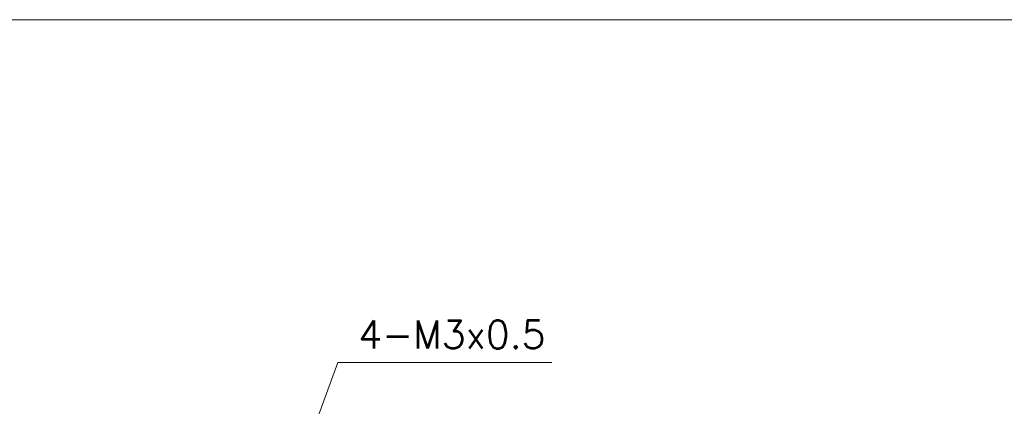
# Model space of a CAD drawing. Header units: inches. Extents: x 0 to 521, y 0 to 277.
# Tile 12 of 12: x 307 to 449, y 221 to 277. Entities that reach past the tile are written whole.
import ezdxf

# ---------------------------------------------------------------- set-up
doc = ezdxf.new("R2010")
doc.units = ezdxf.units.IN
doc.header["$MEASUREMENT"] = 0
doc.layers.get('0').update_dxf_attribs({"lineweight": 13})
doc.layers.add('Dimension', color=2, linetype='Continuous', lineweight=9)
doc.styles.add('ROMANS', font='romans')
doc.dimstyles.new('yutana', dxfattribs={"dimscale": 2, "dimtxt": 2, "dimasz": 1.5, "dimexe": 1, "dimexo": 1, "dimgap": 1, "dimtad": 1, "dimdec": 1, "dimzin": 0, "dimdsep": 46, "dimtxsty": 'ROMANS', "dimcen": 0, "dimadec": 0, "dimazin": 0, "dimtp": 0.01, "dimtm": 0.01, "dimtfac": 1, "dimtdec": 1, "dimtmove": 0, "dimatfit": 3, "dimfxl": 1, "dimtolj": 1, "dimtzin": 0, "dimlwd": 0, "dimlwe": 0, "dimarcsym": 0})

# ---------------------------------------------------------------- blocks, each defined once
blk = doc.blocks.new('*D24')
at = {"layer": 'Defpoints', "color": 0}
for p in [(346.04, 208.52), (345, 205.7)]:
    blk.add_point(p, dxfattribs=at)
at = {"layer": 'Dimension', "color": 0, "lineweight": 0}
for p, q in [((353.13, 227.77), (347.08, 211.33)), ((383.89, 227.77), (353.13, 227.77)), ((345, 205.7), (346.04, 208.52)), ((343.97, 202.89), (342.93, 200.07))]:
    blk.add_line(p, q, dxfattribs=at)
at = {"layer": 'Dimension', "color": 0}
for points in [[(346.61, 211.5), (347.55, 211.16), (346.04, 208.52)], [(344.44, 202.71), (343.5, 203.06), (345, 205.7)]]:
    blk.add_solid(points, dxfattribs=at)
at = {"layer": 'Dimension', "color": 0, "insert": (369.51, 231.77), "char_height": 4, "attachment_point": 5, "style": 'ROMANS'}
blk.add_mtext('\\A1;4-M3x0.5', dxfattribs=at)

msp = doc.modelspace()

# ---------------------------------------------------------------- linework, layer by layer
at = {"ltscale": 5}
msp.add_lwpolyline([(0, 0), (520.664, 0), (520.664, 277), (0, 277)], close=True, dxfattribs=at)

# ---------------------------------------------------------------- dimensions: what is measured, and where the dimension line sits
at = {"layer": 'Dimension'}
dim = msp.add_diameter_dim_2p(p1=(345.005, 205.701), p2=(346.041, 208.516), text='4-M3x0.5', dimstyle='yutana', override={"dimscale": 2, "dimasz": 1.5, "dimtoh": 1, "dimtxsty": 'ROMANS'}, dxfattribs=at)
dim.commit()
dim.dimension.update_dxf_attribs({"geometry": '*D24', "text_midpoint": (369.51, 227.766), "dimtype": 163})

doc.saveas('drawing.dxf')
